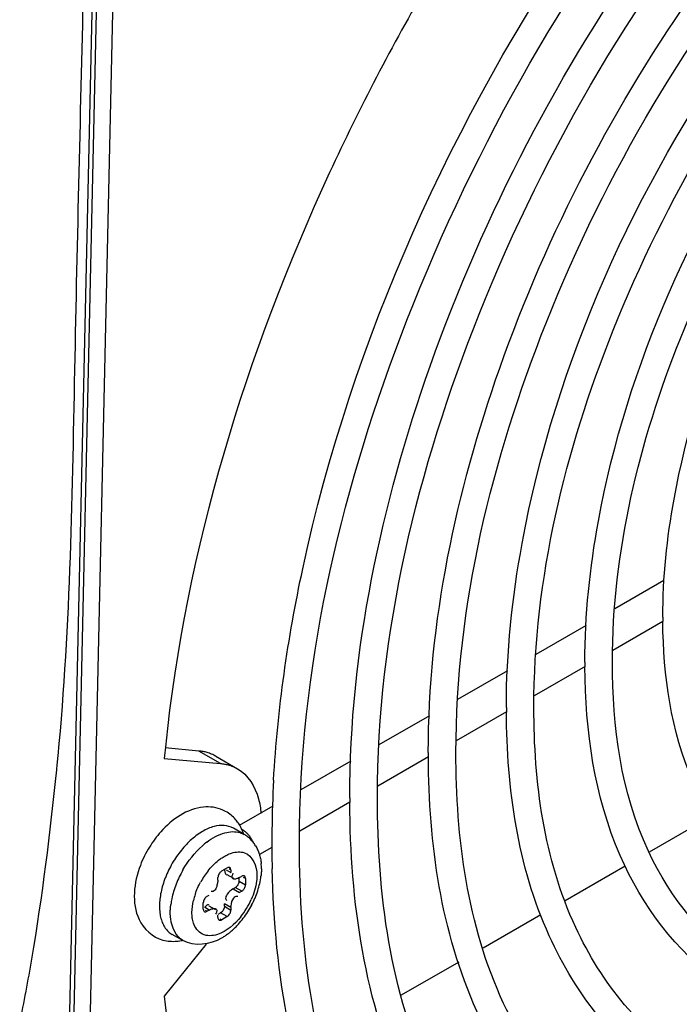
# Model space of a CAD drawing. Header units: inches. Extents: x 0 to 166, y 0 to 117.
# Tile 40 of 80: x 146.314 to 147.162, y 22.479 to 23.744. Entities that reach past the tile are written whole.
import ezdxf

# ---------------------------------------------------------------- set-up
doc = ezdxf.new("R2010")
doc.units = ezdxf.units.IN
doc.header["$LTSCALE"] = 9.105315
doc.header["$MEASUREMENT"] = 0
doc.layers.get('0').update_dxf_attribs({"linetype": 'CONTINUOUS'})

msp = doc.modelspace()

# ---------------------------------------------------------------- linework, layer by layer
at = {"color": 7, "linetype": 'CONTINUOUS'}
for p, q in [((146.4085, 23.8232), (146.3759, 22.3739)), ((146.4141, 23.8264), (146.3815, 22.3732)), ((146.4018, 22.3202), (146.4355, 23.8275)), ((147.1421, 23.0237), (147.0789, 22.9872)), ((147.0419, 22.9658), (146.9775, 22.9286)), ((147.1408, 22.9707), (147.0763, 22.9334)), ((147.0406, 22.9128), (146.9753, 22.8751)), ((146.9409, 22.9075), (146.8768, 22.8705)), ((146.8407, 22.8497), (146.7757, 22.8121)), ((146.9396, 22.8545), (146.8751, 22.8173)), ((146.5445, 22.8043), (146.5011, 22.8082)), ((146.5723, 22.7882), (146.5445, 22.8043)), ((146.5661, 22.7976), (146.5939, 22.7816)), ((146.8394, 22.7967), (146.7742, 22.759)), ((146.4999, 22.7947), (146.5723, 22.7882)), ((146.7397, 22.7913), (146.6754, 22.7543)), ((146.6394, 22.7335), (146.596, 22.7084)), ((146.7385, 22.7384), (146.674, 22.7011)), ((147.203, 22.7204), (147.1232, 22.6743)), ((146.549, 22.7009), (146.5423, 22.6966)), ((146.6026, 22.697), (146.5887, 22.705)), ((146.6383, 22.6805), (146.6221, 22.6712)), ((147.0924, 22.6565), (147.015, 22.6118)), ((146.5737, 22.6501), (146.5807, 22.6541)), ((146.5793, 22.6517), (146.5855, 22.6481)), ((146.5804, 22.6457), (146.5888, 22.6409)), ((146.5855, 22.6513), (146.5831, 22.6527)), ((146.5855, 22.6513), (146.5855, 22.6481)), ((146.5878, 22.6457), (146.5884, 22.6471)), ((146.5967, 22.6417), (146.5995, 22.6433)), ((146.5677, 22.6312), (146.5667, 22.6286)), ((146.5688, 22.6384), (146.5687, 22.636)), ((146.5688, 22.6384), (146.5688, 22.6417)), ((146.596, 22.6372), (146.596, 22.6409)), ((146.596, 22.6372), (146.6043, 22.6324)), ((146.6043, 22.6405), (146.6019, 22.6419)), ((146.6043, 22.6405), (146.6043, 22.6324)), ((146.5549, 22.6176), (146.5577, 22.6192)), ((146.5609, 22.6236), (146.56, 22.6238)), ((146.5826, 22.6225), (146.5808, 22.6204)), ((146.5883, 22.6272), (146.5863, 22.6258)), ((146.5883, 22.6272), (146.5911, 22.6288)), ((146.5883, 22.6272), (146.5967, 22.6224)), ((146.5995, 22.624), (146.5911, 22.6288)), ((146.5995, 22.624), (146.5967, 22.6224)), ((146.55, 22.6011), (146.55, 22.6091)), ((146.5572, 22.6055), (146.5656, 22.6007)), ((146.5855, 22.6031), (146.5772, 22.6079)), ((146.5772, 22.6047), (146.5772, 22.6079)), ((146.5794, 22.6129), (146.5801, 22.6122)), ((146.5577, 22.5999), (146.5514, 22.6035)), ((146.5525, 22.5997), (146.5549, 22.5983)), ((146.5577, 22.5999), (146.5549, 22.5983)), ((146.5666, 22.5959), (146.5659, 22.5944)), ((146.5688, 22.5902), (146.5688, 22.5934)), ((146.5691, 22.5944), (146.5723, 22.5963)), ((146.5807, 22.5914), (146.5723, 22.5963)), ((146.5772, 22.6047), (146.5855, 22.5999)), ((146.5855, 22.6031), (146.5855, 22.5999)), ((146.9838, 22.5938), (146.9097, 22.5511)), ((146.5713, 22.5888), (146.5737, 22.5874)), ((146.5807, 22.5914), (146.5737, 22.5874)), ((146.5239, 22.5606), (146.51, 22.5686)), ((146.5536, 22.5562), (146.4999, 22.4893)), ((146.8784, 22.533), (146.8045, 22.4903))]:
    msp.add_line(p, q, dxfattribs=at)
for points in [[(146.5737, 22.6501), (146.5728, 22.6495), (146.5721, 22.6488), (146.5713, 22.648), (146.5707, 22.6471), (146.5701, 22.6461), (146.5696, 22.645), (146.5692, 22.644), (146.569, 22.6428), (146.5688, 22.6417)], [(146.5841, 22.6545), (146.5839, 22.6546), (146.5832, 22.6548), (146.5825, 22.6547), (146.5816, 22.6545), (146.5807, 22.6541)], [(146.5855, 22.6513), (146.5854, 22.6522), (146.5852, 22.653), (146.5849, 22.6537), (146.5845, 22.6542), (146.5841, 22.6545)], [(146.6029, 22.6436), (146.6027, 22.6437), (146.602, 22.6439), (146.6013, 22.6439), (146.6004, 22.6437), (146.5995, 22.6433)], [(146.6043, 22.6405), (146.6042, 22.6414), (146.604, 22.6422), (146.6037, 22.6428), (146.6033, 22.6434), (146.6029, 22.6436)], [(146.5943, 22.6321), (146.5937, 22.6311), (146.5929, 22.6303), (146.5921, 22.6295), (146.5911, 22.6288)], [(146.596, 22.6372), (146.5959, 22.6362), (146.5957, 22.6352), (146.5954, 22.6341), (146.5949, 22.6331), (146.5943, 22.6321)], [(146.5995, 22.624), (146.6003, 22.6246), (146.6011, 22.6253), (146.6018, 22.6261), (146.6025, 22.627), (146.6031, 22.628), (146.6036, 22.629), (146.604, 22.6301), (146.6042, 22.6312), (146.6043, 22.6324)], [(146.5549, 22.6176), (146.5541, 22.617), (146.5533, 22.6163), (146.5525, 22.6155), (146.5519, 22.6146), (146.5513, 22.6135), (146.5508, 22.6125), (146.5504, 22.6114), (146.5502, 22.6103), (146.55, 22.6091)], [(146.55, 22.6011), (146.5501, 22.6001), (146.5503, 22.5993), (146.5507, 22.5987), (146.5511, 22.5982), (146.5515, 22.5979)], [(146.5515, 22.5979), (146.5517, 22.5978), (146.5524, 22.5976), (146.5531, 22.5977), (146.554, 22.5979), (146.5549, 22.5983)], [(146.5755, 22.5995), (146.5749, 22.5986), (146.5741, 22.5977), (146.5733, 22.597), (146.5723, 22.5963)], [(146.5766, 22.6016), (146.5761, 22.6006), (146.5755, 22.5995)], [(146.5772, 22.6047), (146.5771, 22.6037), (146.5769, 22.6026), (146.5766, 22.6016)], [(146.5807, 22.5914), (146.5815, 22.592), (146.5823, 22.5927), (146.583, 22.5935), (146.5837, 22.5944)], [(146.5837, 22.5944), (146.5843, 22.5954), (146.5848, 22.5965), (146.5852, 22.5976), (146.5854, 22.5987), (146.5855, 22.5999)], [(146.5688, 22.5902), (146.5689, 22.5893), (146.5691, 22.5885), (146.5695, 22.5878), (146.5699, 22.5873), (146.5703, 22.5871)], [(146.5703, 22.5871), (146.5705, 22.587), (146.5711, 22.5868), (146.5719, 22.5868), (146.5728, 22.587), (146.5737, 22.5874)]]:
    msp.add_lwpolyline(points, dxfattribs=at)
for centre, radius, start, end in [((147.8535, 22.9764), 0.7128, 179.9995, 180.4667), ((147.8857, 22.9185), 0.8453, 179.9997, 180.3938), ((147.9192, 22.8602), 0.9797, 179.9997, 180.3399), ((148.3075, 22.6242), 1.8156, 174.1504, 174.6099), ((142.0308, 23.2155), 4.3526, 354.2611, 354.4944), ((147.9516, 22.8024), 1.1124, 179.9998, 180.2995), ((148.1126, 22.685), 1.4745, 176.8176, 179.3088), ((147.9853, 22.7441), 1.247, 179.9998, 180.2673), ((146.5502, 22.6814), 0.0541, 26.2295, 30.4756), ((146.5957, 22.6111), 0.1344, 138.2536, 143.5044), ((146.5467, 22.6798), 0.058, 20.7898, 26.2133), ((146.5431, 22.6784), 0.0619, 17.6805, 20.8131), ((146.5829, 22.6628), 0.0395, 52.7751, 59.9983), ((146.5788, 22.6724), 0.038, 38.6622, 44.3639), ((146.5822, 22.6619), 0.0406, 38.1197, 52.7177), ((148.0379, 22.6862), 1.3998, 179.3244, 179.9987), ((146.6014, 22.6069), 0.1415, 143.5034, 148.4948), ((146.6165, 22.6003), 0.1217, 136.4285, 141.0544), ((146.6143, 22.6088), 0.0986, 127.3382, 131.5888), ((146.5798, 22.6601), 0.0436, 31.0292, 38.1477), ((148.0179, 22.6863), 1.3798, 179.9999, 180.2416), ((146.6273, 22.5918), 0.1355, 145.4702, 154.1187), ((146.6243, 22.5939), 0.1318, 141.0393, 145.4822), ((147.9924, 22.6861), 1.3543, 180.2387, 181.3996), ((146.6135, 22.6082), 0.0709, 126.9482, 130.0625), ((146.5533, 22.653), 0.0714, 359.9385, 5.4251), ((146.624, 22.5934), 0.1318, 154.1082, 158.6094), ((146.6411, 22.5839), 0.1353, 149.9904, 154.3468), ((146.6357, 22.587), 0.1016, 146.3181, 151.2155), ((146.6332, 22.5887), 0.0986, 141.3135, 146.3136), ((146.5302, 22.6546), 0.0946, 347.4328, 353.2646), ((146.6148, 22.5969), 0.122, 158.5948, 163.2738), ((146.6285, 22.589), 0.1217, 158.7494, 163.4305), ((146.6376, 22.5855), 0.1315, 154.3332, 158.7646), ((146.5404, 22.6394), 0.0285, 343.2734, 353.1139), ((146.52, 22.6569), 0.1051, 342.1071, 347.454), ((146.6177, 22.5922), 0.1105, 163.4377, 168.4193), ((146.6216, 22.5924), 0.0865, 161.3449, 166.7174), ((146.6033, 22.603), 0.0285, 126.8862, 136.7268), ((146.5122, 22.6594), 0.1133, 337.0777, 342.1068), ((146.6067, 22.5945), 0.0992, 168.422, 172.665), ((146.5194, 22.6541), 0.1008, 321.3754, 336.2322), ((146.5048, 22.6626), 0.1213, 327.5487, 332.2959), ((146.5064, 22.6618), 0.1195, 332.2841, 337.0904), ((146.5061, 22.6618), 0.1198, 322.7572, 327.5506), ((146.5152, 22.6541), 0.1079, 314.7576, 317.8162), ((146.5099, 22.6588), 0.1149, 317.8306, 322.7708), ((146.5233, 22.5916), 0.0266, 227.2465, 239.9789), ((146.5274, 22.6406), 0.0896, 306.7077, 309.4715), ((146.5233, 22.6456), 0.0961, 309.476, 312.5671), ((146.5192, 22.6501), 0.1022, 312.5571, 314.7509), ((146.5107, 22.6199), 0.0603, 275.2098, 281.9083)]:
    msp.add_arc(centre, radius, start, end, dxfattribs=at)
for points, knots in [([(146.7738, 22.7441), (146.7738, 22.9559), (146.8819, 23.3986), (147.1676, 23.8809), (147.4785, 24.1983), (147.776, 24.4083), (148.0456, 24.4868), (148.1996, 24.4574)], [0, 0, 0, 0, 0.261629, 0.547914, 0.683737, 0.806366, 1, 1, 1, 1]), ([(146.8747, 22.8024), (146.8747, 22.9908), (146.9708, 23.3846), (147.2249, 23.8139), (147.5013, 24.0966), (147.7658, 24.2837), (148.0054, 24.3541), (148.1424, 24.3284)], [0, 0, 0, 0, 0.261582, 0.547909, 0.683778, 0.806453, 1, 1, 1, 1]), ([(146.9749, 22.8602), (146.9749, 23.0254), (147.0587, 23.3711), (147.3231, 23.8131), (147.6689, 24.1334), (147.9655, 24.2222), (148.0857, 24.2002)], [0, 0, 0, 0, 0.261832, 0.54855, 0.806326, 1, 1, 1, 1]), ([(147.0758, 22.9185), (147.0758, 23.0603), (147.1477, 23.3571), (147.3745, 23.7369), (147.671, 24.0123), (147.9253, 24.0895), (148.0285, 24.0711)], [0, 0, 0, 0, 0.261748, 0.54853, 0.806465, 1, 1, 1, 1]), ([(146.6735, 22.6863), (146.6735, 22.9073), (146.7803, 23.3707), (147.0112, 23.7804), (147.1602, 23.9725)], [0, 0, 0, 0, 0.476229, 1, 1, 1, 1]), ([(146.6404, 22.7668), (146.6454, 22.8581), (146.7021, 23.2483), (146.8709, 23.6181), (147.0404, 23.8677)], [0, 0, 0, 0, 0.232499, 1, 1, 1, 1]), ([(146.7383, 22.7441), (146.7383, 22.9323), (146.8226, 23.3273), (147.0087, 23.6813), (147.1285, 23.8503)], [0, 0, 0, 0, 0.475945, 1, 1, 1, 1]), ([(146.3634, 22.7979), (146.3798, 22.9681), (146.384, 23.3086), (146.3931, 23.6483), (146.3968, 23.8174)], [0, 0, 0, 0, 0.502762, 1, 1, 1, 1]), ([(146.8386, 23.79), (146.7927, 23.7115), (146.6322, 23.4039), (146.5274, 23.064), (146.5013, 22.8092)], [0, 0, 0, 0, 0.262046, 1, 1, 1, 1]), ([(146.8392, 22.8024), (146.8392, 22.9698), (146.9141, 23.3214), (147.0793, 23.6367), (147.1857, 23.7872)], [0, 0, 0, 0, 0.475968, 1, 1, 1, 1]), ([(146.9395, 22.8602), (146.9395, 22.9309), (146.9722, 23.2385), (147.1059, 23.5306), (147.2425, 23.7246)], [0, 0, 0, 0, 0.229469, 1, 1, 1, 1]), ([(147.0404, 22.9185), (147.0404, 22.9792), (147.0684, 23.2435), (147.1827, 23.4946), (147.2997, 23.6615)], [0, 0, 0, 0, 0.229548, 1, 1, 1, 1]), ([(147.1406, 22.9764), (147.1406, 23.0272), (147.1639, 23.2485), (147.2591, 23.4588), (147.3565, 23.5989)], [0, 0, 0, 0, 0.229664, 1, 1, 1, 1]), ([(147.2879, 22.6289), (147.2396, 22.6617), (147.1592, 22.7713), (147.1412, 22.9012), (147.1406, 22.9706)], [0, 0, 0, 0, 0.45658, 1, 1, 1, 1]), ([(147.2144, 22.5078), (147.1573, 22.5464), (147.062, 22.6764), (147.041, 22.8303), (147.0404, 22.9127)], [0, 0, 0, 0, 0.455669, 1, 1, 1, 1]), ([(147.2513, 22.5265), (147.1943, 22.5594), (147.0952, 22.6845), (147.0758, 22.8361), (147.0758, 22.9185)], [0, 0, 0, 0, 0.444095, 1, 1, 1, 1]), ([(147.1795, 22.4032), (147.113, 22.4417), (146.9976, 22.5875), (146.9749, 22.7643), (146.9749, 22.8602)], [0, 0, 0, 0, 0.444871, 1, 1, 1, 1]), ([(147.1507, 22.3792), (147.0818, 22.4224), (146.9651, 22.5743), (146.9401, 22.7568), (146.9395, 22.8544)], [0, 0, 0, 0, 0.454396, 1, 1, 1, 1]), ([(146.5549, 22.8024), (146.5532, 22.8029), (146.5498, 22.8037), (146.5463, 22.8042), (146.5445, 22.8043)], [0, 0, 0, 0, 0.495157, 1, 1, 1, 1]), ([(146.5662, 22.7976), (146.5645, 22.7986), (146.5608, 22.8004), (146.5569, 22.8018), (146.5549, 22.8024)], [0, 0, 0, 0, 0.497799, 1, 1, 1, 1]), ([(147.0786, 22.2572), (147.0005, 22.3061), (146.8681, 22.4785), (146.8398, 22.6857), (146.8393, 22.7966)], [0, 0, 0, 0, 0.453866, 1, 1, 1, 1]), ([(147.1086, 22.2804), (147.0325, 22.3245), (146.9006, 22.491), (146.8747, 22.6929), (146.8747, 22.8024)], [0, 0, 0, 0, 0.445424, 1, 1, 1, 1]), ([(146.5723, 22.7882), (146.5739, 22.7881), (146.5771, 22.7877), (146.5803, 22.787), (146.5818, 22.7866)], [0, 0, 0, 0, 0.504549, 1, 1, 1, 1]), ([(146.5818, 22.7866), (146.5839, 22.786), (146.5881, 22.7846), (146.5921, 22.7826), (146.594, 22.7815)], [0, 0, 0, 0, 0.502652, 1, 1, 1, 1]), ([(146.3141, 22.4541), (146.3198, 22.4816), (146.3399, 22.5896), (146.3534, 22.6988), (146.3616, 22.7803)], [0, 0, 0, 0, 0.25541, 1, 1, 1, 1]), ([(146.594, 22.7815), (146.6076, 22.7737), (146.6204, 22.7522), (146.6236, 22.7305), (146.6241, 22.7242)], [0, 0, 0, 0, 0.710999, 1, 1, 1, 1]), ([(147.0181, 22.127), (146.9274, 22.1799), (146.7714, 22.3744), (146.7389, 22.6115), (146.7383, 22.7383)], [0, 0, 0, 0, 0.452928, 1, 1, 1, 1]), ([(147.0376, 22.1566), (146.9518, 22.2062), (146.8031, 22.3936), (146.7738, 22.621), (146.7738, 22.7441)], [0, 0, 0, 0, 0.445841, 1, 1, 1, 1]), ([(146.5969, 22.7089), (146.5958, 22.7108), (146.5933, 22.7144), (146.5904, 22.7177), (146.5888, 22.7192)], [0, 0, 0, 0, 0.501243, 1, 1, 1, 1]), ([(146.5972, 22.6994), (146.5981, 22.6991), (146.6, 22.6984), (146.6018, 22.6975), (146.6026, 22.697)], [0, 0, 0, 0, 0.502188, 1, 1, 1, 1]), ([(146.6005, 22.7033), (146.6014, 22.7028), (146.6033, 22.7014), (146.605, 22.6998), (146.6059, 22.699)], [0, 0, 0, 0, 0.476538, 1, 1, 1, 1]), ([(146.6084, 22.6961), (146.6095, 22.6948), (146.6114, 22.692), (146.613, 22.6891), (146.6137, 22.6875)], [0, 0, 0, 0, 0.49948, 1, 1, 1, 1]), ([(146.6172, 22.6825), (146.6182, 22.6809), (146.62, 22.6775), (146.6213, 22.6739), (146.6219, 22.6721)], [0, 0, 0, 0, 0.497435, 1, 1, 1, 1]), ([(146.9667, 22.0339), (146.8714, 22.089), (146.7061, 22.297), (146.6735, 22.5496), (146.6735, 22.6863)], [0, 0, 0, 0, 0.446183, 1, 1, 1, 1]), ([(146.4808, 22.6809), (146.4762, 22.6734), (146.462, 22.6452), (146.4576, 22.6089), (146.4674, 22.5879)], [0, 0, 0, 0, 0.274843, 1, 1, 1, 1]), ([(146.5709, 22.6648), (146.5724, 22.6659), (146.5754, 22.668), (146.5786, 22.6698), (146.5802, 22.6706)], [0, 0, 0, 0, 0.513209, 1, 1, 1, 1]), ([(146.5802, 22.6706), (146.5812, 22.6711), (146.5832, 22.672), (146.5853, 22.6728), (146.5863, 22.6731)], [0, 0, 0, 0, 0.510434, 1, 1, 1, 1]), ([(146.6219, 22.6721), (146.6225, 22.6701), (146.6236, 22.666), (146.6242, 22.6618), (146.6244, 22.6597)], [0, 0, 0, 0, 0.495671, 1, 1, 1, 1]), ([(146.5772, 22.6529), (146.5772, 22.6522), (146.5773, 22.6508), (146.5776, 22.6494), (146.5777, 22.6487)], [0, 0, 0, 0, 0.49563, 1, 1, 1, 1]), ([(146.5777, 22.6487), (146.578, 22.6479), (146.5785, 22.6465), (146.5794, 22.6453), (146.58, 22.6449)], [0, 0, 0, 0, 0.549104, 1, 1, 1, 1]), ([(146.5883, 22.6401), (146.5877, 22.6404), (146.5865, 22.6424), (146.5873, 22.6445), (146.5878, 22.6457)], [0, 0, 0, 0, 0.371071, 1, 1, 1, 1]), ([(146.6189, 22.6449), (146.6189, 22.6436), (146.6189, 22.641), (146.6186, 22.6384), (146.6184, 22.6371)], [0, 0, 0, 0, 0.489985, 1, 1, 1, 1]), ([(146.6247, 22.6529), (146.6247, 22.6514), (146.6246, 22.6482), (146.6243, 22.6451), (146.6241, 22.6435)], [0, 0, 0, 0, 0.494171, 1, 1, 1, 1]), ([(146.9472, 22.0042), (146.85, 22.0609), (146.6817, 22.2659), (146.6418, 22.518), (146.6385, 22.653)], [0, 0, 0, 0, 0.45445, 1, 1, 1, 1]), ([(148.202, 22.6535), (148.1275, 22.5556), (147.9681, 22.3797), (147.6418, 22.132), (147.3352, 22.037), (147.1613, 22.0727)], [0, 0, 0, 0, 0.298396, 0.569548, 1, 1, 1, 1]), ([(146.5967, 22.6417), (146.5953, 22.6409), (146.5927, 22.6398), (146.5895, 22.6395), (146.5883, 22.6401)], [0, 0, 0, 0, 0.548025, 1, 1, 1, 1]), ([(146.5633, 22.6241), (146.5629, 22.6239), (146.5622, 22.6236), (146.5613, 22.6236), (146.5609, 22.6236)], [0, 0, 0, 0, 0.495756, 1, 1, 1, 1]), ([(146.5667, 22.6286), (146.5663, 22.6277), (146.5654, 22.626), (146.564, 22.6246), (146.5633, 22.6241)], [0, 0, 0, 0, 0.538363, 1, 1, 1, 1]), ([(146.5808, 22.6204), (146.58, 22.6192), (146.5785, 22.6169), (146.5787, 22.6139), (146.5794, 22.6129)], [0, 0, 0, 0, 0.55234, 1, 1, 1, 1]), ([(146.4942, 22.6137), (146.494, 22.6122), (146.4938, 22.6092), (146.4937, 22.6062), (146.4937, 22.6047)], [0, 0, 0, 0, 0.508713, 1, 1, 1, 1]), ([(146.5076, 22.5967), (146.5076, 22.5984), (146.5077, 22.6019), (146.5081, 22.6054), (146.5083, 22.6071)], [0, 0, 0, 0, 0.490122, 1, 1, 1, 1]), ([(146.5577, 22.6063), (146.5571, 22.6067), (146.5547, 22.6067), (146.5534, 22.605), (146.5526, 22.604)], [0, 0, 0, 0, 0.37107, 1, 1, 1, 1]), ([(146.4937, 22.6047), (146.4937, 22.6033), (146.4938, 22.6005), (146.494, 22.5977), (146.4942, 22.5963)], [0, 0, 0, 0, 0.508295, 1, 1, 1, 1]), ([(146.4942, 22.5963), (146.4943, 22.595), (146.4947, 22.5925), (146.4953, 22.5901), (146.4956, 22.5889)], [0, 0, 0, 0, 0.508933, 1, 1, 1, 1]), ([(146.5081, 22.5885), (146.5079, 22.5899), (146.5077, 22.5926), (146.5076, 22.5953), (146.5076, 22.5967)], [0, 0, 0, 0, 0.492012, 1, 1, 1, 1]), ([(146.5374, 22.5832), (146.5367, 22.5853), (146.5357, 22.5897), (146.5354, 22.5943), (146.5354, 22.5967)], [0, 0, 0, 0, 0.480097, 1, 1, 1, 1]), ([(146.5577, 22.5999), (146.5591, 22.6007), (146.5617, 22.6017), (146.5649, 22.6021), (146.566, 22.6015)], [0, 0, 0, 0, 0.548025, 1, 1, 1, 1]), ([(146.566, 22.6015), (146.5664, 22.6013), (146.5672, 22.6006), (146.5673, 22.5995), (146.5673, 22.599)], [0, 0, 0, 0, 0.456418, 1, 1, 1, 1]), ([(146.5673, 22.599), (146.5673, 22.5986), (146.5672, 22.5975), (146.5668, 22.5964), (146.5666, 22.5959)], [0, 0, 0, 0, 0.436081, 1, 1, 1, 1]), ([(146.4956, 22.5889), (146.496, 22.5878), (146.4966, 22.5856), (146.4975, 22.5835), (146.498, 22.5824)], [0, 0, 0, 0, 0.50921, 1, 1, 1, 1]), ([(146.498, 22.5824), (146.4989, 22.5805), (146.5009, 22.5768), (146.5037, 22.5735), (146.5052, 22.5721)], [0, 0, 0, 0, 0.514455, 1, 1, 1, 1]), ([(146.5681, 22.5684), (146.562, 22.5665), (146.5477, 22.5657), (146.5393, 22.5774), (146.5374, 22.5832)], [0, 0, 0, 0, 0.509298, 1, 1, 1, 1]), ([(146.581, 22.5687), (146.5797, 22.5678), (146.5772, 22.566), (146.5746, 22.5644), (146.5733, 22.5636)], [0, 0, 0, 0, 0.504043, 1, 1, 1, 1]), ([(148.1601, 22.5237), (148.0127, 22.3476), (147.7135, 22.0694), (147.2932, 21.9457), (147.1227, 21.9771)], [0, 0, 0, 0, 0.569878, 1, 1, 1, 1]), ([(146.4999, 22.4893), (146.5124, 22.3711), (146.5646, 22.1515), (146.7095, 21.9714), (146.7929, 21.9136)], [0, 0, 0, 0, 0.539534, 1, 1, 1, 1])]:
    msp.add_open_spline(points, degree=3, knots=knots, dxfattribs=at)
for points in [[(146.5502, 22.7323), (146.5292, 22.7302), (146.5095, 22.7164), (146.4954, 22.7006)], [(146.575, 22.7285), (146.5673, 22.7319), (146.5585, 22.7331), (146.5502, 22.7323)], [(146.5888, 22.7192), (146.5848, 22.7231), (146.5801, 22.7262), (146.575, 22.7285)], [(146.564, 22.7073), (146.5587, 22.7059), (146.5537, 22.7037), (146.549, 22.7009)], [(146.5887, 22.705), (146.5815, 22.7092), (146.572, 22.7094), (146.564, 22.7073)], [(146.5423, 22.6966), (146.5373, 22.6929), (146.5326, 22.6887), (146.5283, 22.6842)], [(146.5545, 22.6872), (146.5614, 22.6925), (146.5693, 22.697), (146.5777, 22.6992)], [(146.5777, 22.6992), (146.5839, 22.7009), (146.591, 22.7013), (146.5972, 22.6994)], [(146.5239, 22.6515), (146.5305, 22.663), (146.5389, 22.6738), (146.5489, 22.6826)], [(146.5863, 22.6731), (146.5916, 22.6748), (146.5977, 22.6753), (146.603, 22.6736)], [(146.603, 22.6736), (146.6134, 22.6701), (146.6189, 22.6558), (146.6189, 22.6449)], [(146.5562, 22.6503), (146.5597, 22.6547), (146.5636, 22.6588), (146.5679, 22.6624)], [(146.498, 22.6321), (146.4962, 22.6261), (146.4949, 22.6199), (146.4942, 22.6137)], [(146.5396, 22.6201), (146.5414, 22.6256), (146.5438, 22.6309), (146.5466, 22.6359)], [(146.6184, 22.6371), (146.6174, 22.629), (146.615, 22.621), (146.6117, 22.6135)], [(146.5855, 22.6031), (146.5855, 22.6088), (146.589, 22.6195), (146.5944, 22.6177)], [(146.5354, 22.5967), (146.5354, 22.6019), (146.5362, 22.6072), (146.5374, 22.6123)], [(146.4674, 22.5879), (146.4731, 22.5756), (146.4851, 22.5649), (146.4982, 22.5613)], [(146.5239, 22.5606), (146.5146, 22.566), (146.5094, 22.5779), (146.5081, 22.5885)], [(146.5982, 22.5912), (146.5903, 22.5814), (146.5801, 22.5723), (146.5681, 22.5684)], [(146.4982, 22.5613), (146.504, 22.5598), (146.5102, 22.5593), (146.5161, 22.5599)], [(146.5733, 22.5636), (146.559, 22.5554), (146.5382, 22.5524), (146.5239, 22.5606)]]:
    msp.add_open_spline(points, degree=3, dxfattribs=at)

doc.saveas('drawing.dxf')
